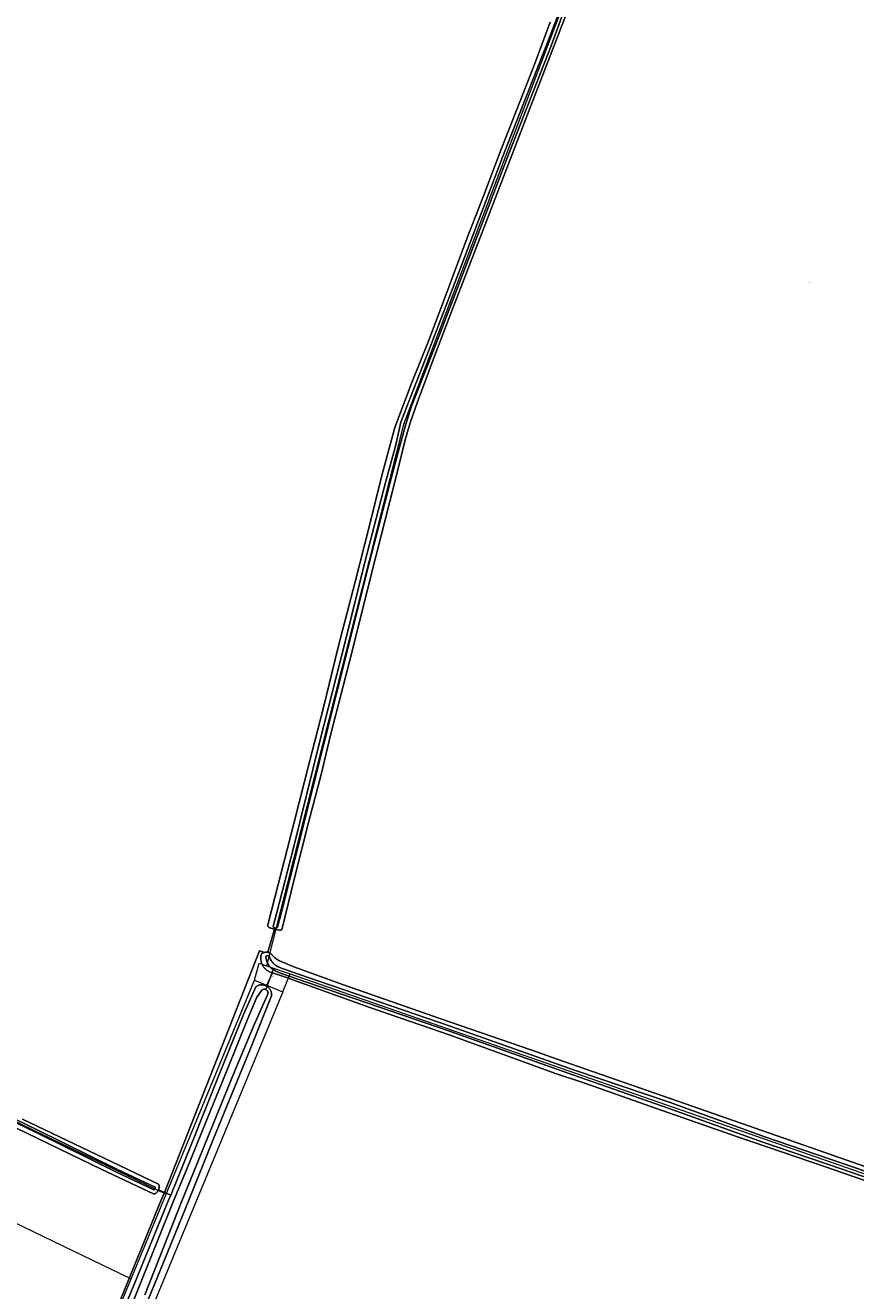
# Model space of a CAD drawing. Header units: metres. Extents: x 250001 to 257773, y 598992 to 609118.
# Tile 226 of 256: x 251808 to 252095, y 602969 to 603407. Entities that reach past the tile are written whole.
import ezdxf
from ezdxf.enums import TextEntityAlignment as Align
from ezdxf.lldxf.tags import DXFTag

# ---------------------------------------------------------------- set-up
doc = ezdxf.new("R2010")
doc.units = ezdxf.units.M
for name, color, linetype, lineweight in [('B-WE-GR-BOUWLAND-GV', 252, 'Continuous', 13), ('B-WE-GR-GRAS-GV', 252, 'Continuous', 13), ('B-WE-GR-GROENVOORZIENING-GV', 252, 'Continuous', 18), ('B-WE-KG-GRENS_PERCEEL-G', 150, 'KG-PERCEEL', 18), ('B-WE-KG-GRENS_PERCEEL-S', 150, 'Continuous', 25), ('B-WE-KW-KUNSTWERK_DUIKER-G', 252, 'Continuous', 18), ('B-WE-OG-WATER-GV', 252, 'Continuous', 18), ('B-WE-OG-WATER_SLOOT-GV', 252, 'Continuous', 18), ('X-XX-AL-REFERENTIE-G', 7, 'Continuous', 18)]:
    doc.layers.add(name, color=color, linetype=linetype, lineweight=lineweight)
doc.styles.add('NLCS-ISO', font='NLCS-ISO.ttf')
doc.styles.get("Standard").update_dxf_attribs({"font": 'NLCS-ISO.ttf'})
tags = doc.linetypes.add('KG-PERCEEL', pattern='A,5.5,-2,["P",Standard,S=1.8,R=0,X=-0.5,Y=-0.9],-2,5.5,-2,[5,NLCS.SHX,S=0.75,R=0,X=0,Y=0],-2', length=19).pattern_tags.tags
tags[6] = DXFTag(74, 10)

# ---------------------------------------------------------------- blocks, each defined once
blk = doc.blocks.new('SKG-PERCEELNUMMER-SO')
at = {"style": 'NLCS-ISO', "oblique": 10, "flags": 1}
blk.add_attdef('GEMEENTECODE', text='', height=1.8, dxfattribs=at).set_placement((0, 2.6), align=Align.MIDDLE_CENTER)
at = {"style": 'NLCS-ISO', "oblique": 10}
blk.add_attdef('SECTIE', text='', height=1.8, dxfattribs=at).set_placement((-0.5, 0), align=Align.MIDDLE_RIGHT)
blk.add_attdef('PERCEELNUMMER', text='', height=1.8, dxfattribs=at).set_placement((0.5, 0), align=Align.MIDDLE_LEFT)
blk = doc.blocks.new('BS2021-132-Xref-KAD-20210617')
at = {"layer": 'B-WE-KG-GRENS_PERCEEL-G', "flags": 128}
for points in [[(252334.67, 603488.037), (252056.169, 603574.004), (251997.34, 603422.92), (251938.611, 603268.53)], [(251938.611, 603268.53), (251891.142, 603081.181)], [(251615.412, 603118.423), (251856.378, 603002.088)], [(251603.957, 603088.904), (251844.297, 602972.873)], [(251887.005, 603076.153), (251888.592, 603082.068)], [(251888.592, 603082.068), (251891.142, 603081.181)], [(251891.142, 603081.181), (251899.371, 603078.319)], [(251896.813, 603072.133), (251899.371, 603078.319)], [(251899.371, 603078.319), (252128.302, 602998.694)], [(251896.813, 603072.133), (251832.023, 602915.478)], [(251856.378, 603002.088), (251887.005, 603076.153)], [(251887.005, 603076.153), (251896.523, 603072.216), (251896.813, 603072.133)], [(251844.297, 602972.873), (251856.378, 603002.088)], [(251817.956, 602909.174), (251844.297, 602972.873)]]:
    blk.add_lwpolyline(points, dxfattribs=at)
at = {"layer": 'B-WE-KG-GRENS_PERCEEL-S', "xscale": 0.2, "yscale": 0.2, "zscale": 0.2}
for p, values in [((252079.167, 603317.628), {'PERCEELNUMMER': '67', 'SECTIE': 'M'}), ((251892.945, 603077.565), {'PERCEELNUMMER': '69', 'SECTIE': 'M'})]:
    blk.add_blockref('SKG-PERCEELNUMMER-SO', p, dxfattribs=at).add_auto_attribs(values)
blk = doc.blocks.new('BS2021-132-Xref-BGT-GRIJS-20210617-aangepast')
at = {"layer": 'B-WE-GR-BOUWLAND-GV', "flags": 128}
for points in [[(251806.745, 603028.049), (251829.675, 603017.151), (251853.812, 603005.623), (251853.88, 603005.428), (251853.933, 603005.229), (251853.97, 603005.026), (251853.992, 603004.82), (251853.997, 603004.614), (251853.987, 603004.408), (251853.961, 603004.203), (251853.861, 603003.802), (251853.788, 603003.609), (251853.786, 603003.605), (251855.91, 603002.683), (251888.762, 603086.342), (251890.475, 603085.803), (251890.668, 603085.849), (251890.865, 603085.878), (251891.064, 603085.892), (251891.263, 603085.889), (251891.461, 603085.871), (251891.625, 603085.842), (251893.916, 603093.862), (251892.688, 603094.185), (251892.389, 603094.257), (251892.357, 603094.264), (251892.237, 603094.302), (251892.122, 603094.354), (251892.015, 603094.421), (251891.917, 603094.501), (251891.83, 603094.592), (251891.755, 603094.693), (251891.694, 603094.804), (251891.648, 603094.921), (251891.616, 603095.043), (251891.6, 603095.168), (251891.6, 603095.294), (251891.616, 603095.419), (251891.648, 603095.541), (251891.695, 603095.658), (251891.756, 603095.768), (251895.192, 603109.259), (251900.6, 603130.367), (251906.146, 603152.205), (251910.831, 603170.53), (251916.065, 603191.846), (251921.818, 603214.067), (251926.813, 603233.54), (251931.118, 603250.788), (251935.564, 603267.48), (251941.437, 603283.063), (251947.243, 603297.29), (251953.262, 603313.197), (251960.651, 603333.055), (251966.317, 603347.838), (251972.259, 603363.386), (251977.813, 603377.514), (251983.672, 603392.473), (251989.371, 603407.674)], [(252000, 603423.617), (251992.7, 603404.712), (251982.68, 603378.694), (251973.766, 603355.667), (251965.094, 603333.162), (251955.627, 603308.708), (251948.925, 603291.143), (251943.26, 603275.942), (251940.981, 603269.403), (251939.946, 603265.995), (251938.98, 603262.726), (251936.673, 603253.303), (251933.85, 603241.828), (251929.096, 603223.224), (251926.34, 603212.27), (251922.69, 603197.457), (251919.727, 603186.051), (251916.903, 603174.784), (251913.389, 603161.396), (251910.049, 603147.383), (251905.743, 603130.761), (251900.817, 603111.6), (251896.611, 603094.045), (251896.599, 603094.009), (251896.551, 603093.9), (251896.488, 603093.799), (251896.412, 603093.707), (251896.325, 603093.625), (251896.228, 603093.556), (251896.122, 603093.501), (251896.01, 603093.46), (251895.894, 603093.435), (251895.775, 603093.425), (251895.655, 603093.431), (251895.538, 603093.454), (251895.425, 603093.491), (251895.11, 603093.548), (251893.916, 603093.862), (251891.625, 603085.842), (251891.657, 603085.837), (251891.85, 603085.787), (251892.038, 603085.722), (251892.221, 603085.642), (251892.396, 603085.547), (251892.563, 603085.439), (251892.721, 603085.318), (251892.869, 603085.184), (251893.005, 603085.039), (251893.13, 603084.884), (251893.177, 603084.817), (251893.373, 603084.582), (251893.586, 603084.351), (251893.81, 603084.13), (251894.044, 603083.92), (251894.542, 603083.534), (251894.803, 603083.36), (251895.073, 603083.199), (251895.349, 603083.051), (251895.632, 603082.916), (251900.676, 603080.749), (251917.802, 603074.615), (251951.19, 603062.934), (251982.626, 603052.112), (251993.66, 603048.115), (252033.543, 603034.362), (252072.472, 603020.652), (252108.131, 603008.297)], [(252109.05, 603003.079), (252085.021, 603011.512), (252054.178, 603021.973), (252025.832, 603031.894), (252000.94, 603040.643), (251991.174, 603043.843), (251987.68, 603045.133), (251954.744, 603057.178), (251926.898, 603066.737), (251900.323, 603076.3), (251897.71, 603077.185), (251893.237, 603078.701), (251891.156, 603074.173), (251891.356, 603074.053), (251891.547, 603073.92), (251891.729, 603073.775), (251891.901, 603073.617), (251892.061, 603073.447), (251892.21, 603073.267), (251892.345, 603073.078), (251892.468, 603072.879), (251892.576, 603072.673), (251892.671, 603072.459), (251892.75, 603072.24), (251892.814, 603072.016), (251892.863, 603071.788), (251892.896, 603071.557), (251892.913, 603071.324), (251892.914, 603071.091), (251892.899, 603070.858), (251892.881, 603070.711), (251885.614, 603052.538), (251872.749, 603021.052), (251864.249, 603000), (251853.293, 602973.139), (251837.561, 602934.854)]]:
    blk.add_lwpolyline(points, dxfattribs=at)
at = {"layer": 'B-WE-GR-GRAS-GV', "flags": 128}
blk.add_lwpolyline([(251830.205, 602940.19), (251854.544, 602999.831), (251855.91, 603002.683), (251853.786, 603003.605), (251853.701, 603003.422), (251853.599, 603003.243), (251853.484, 603003.071), (251853.356, 603002.909), (251853.215, 603002.758), (251853.064, 603002.618), (251852.902, 603002.49), (251852.731, 603002.375), (251852.551, 603002.274), (251852.364, 603002.187), (251852.236, 603002.137), (251833.909, 603010.828), (251797.123, 603028.524)], dxfattribs=at)
blk.add_lwpolyline([(251890.475, 603085.803), (251888.762, 603086.342), (251855.91, 603002.683), (251858.002, 603001.775), (251865.127, 603019.173), (251875.012, 603044.162), (251883.182, 603064.334), (251887.427, 603073.876), (251887.615, 603074.014), (251887.813, 603074.137), (251888.018, 603074.247), (251888.231, 603074.343), (251888.449, 603074.424), (251888.673, 603074.489), (251888.9, 603074.539), (251889.131, 603074.574), (251889.596, 603074.595), (251889.828, 603074.581), (251890.06, 603074.552), (251890.288, 603074.506), (251890.513, 603074.446), (251890.733, 603074.37), (251890.948, 603074.278), (251891.156, 603074.173), (251893.237, 603078.701), (251892.873, 603078.825), (251892.734, 603078.869), (251892.462, 603078.969), (251892.196, 603079.084), (251891.937, 603079.214), (251891.685, 603079.357), (251891.441, 603079.515), (251891.206, 603079.685), (251890.981, 603079.868), (251890.767, 603080.063), (251890.564, 603080.27), (251890.372, 603080.488), (251890.193, 603080.716), (251890.026, 603080.953), (251889.873, 603081.2), (251889.734, 603081.454), (251889.609, 603081.716), (251889.498, 603081.984), (251889.403, 603082.258), (251889.322, 603082.536), (251889.258, 603082.819), (251889.208, 603083.105), (251889.175, 603083.393), (251889.158, 603083.683), (251889.156, 603083.973), (251889.201, 603084.551), (251889.248, 603084.837), (251889.302, 603085.084), (251889.442, 603085.225), (251889.593, 603085.355), (251889.754, 603085.473), (251889.923, 603085.577), (251890.101, 603085.667), (251890.285, 603085.743)], close=True, dxfattribs=at)
at = {"layer": 'B-WE-GR-GROENVOORZIENING-GV', "flags": 128}
blk.add_lwpolyline([(251833.303, 602942.025), (251845.312, 602970.876), (251857.275, 603000), (251858.002, 603001.775), (251855.91, 603002.683), (251854.544, 602999.831), (251830.205, 602940.19)], dxfattribs=at)
at = {"layer": 'B-WE-KW-KUNSTWERK_DUIKER-G', "flags": 128}
blk.add_lwpolyline([(251893.508, 603079.963), (251890.894, 603072.997)], dxfattribs=at)
at = {"layer": 'B-WE-OG-WATER-GV', "flags": 128}
for points in [[(252000, 603430.669), (251988.222, 603400.093), (251972.878, 603360.93), (251958.709, 603323.858), (251948.24, 603296.463), (251939.981, 603275.336), (251937.679, 603269.339), (251935.747, 603260.938), (251932.371, 603248.402), (251925.216, 603220.878), (251918.469, 603193.672), (251909.516, 603158.382), (251900.475, 603122.002), (251894.76, 603099.656), (251893.475, 603094.843), (251893.48, 603094.82), (251893.516, 603094.71), (251893.566, 603094.606), (251893.63, 603094.511), (251893.707, 603094.425), (251893.795, 603094.35), (251893.892, 603094.289), (251893.997, 603094.241), (251894.108, 603094.208), (251894.222, 603094.191), (251894.337, 603094.19), (251894.452, 603094.205), (251894.563, 603094.236), (251894.669, 603094.281), (251894.767, 603094.341), (251894.857, 603094.414), (251894.935, 603094.499), (251896.212, 603099.277), (251901.929, 603121.635), (251910.971, 603158.017), (251919.924, 603193.307), (251926.67, 603220.508), (251933.821, 603248.018), (251937.202, 603260.574), (251939.396, 603268.554), (251941.38, 603274.795), (251949.639, 603295.922), (251960.11, 603323.323), (251974.277, 603360.389), (251989.62, 603399.55), (252000, 603427.734)], [(252125.595, 603000.766), (252090.3, 603012.896), (252063.635, 603022.004), (252030.836, 603033.822), (251997.721, 603045.095), (251955.065, 603060.113), (251905.596, 603077.113), (251896.601, 603080.179), (251894.92, 603080.947), (251894.656, 603081.1), (251894.401, 603081.266), (251894.154, 603081.446), (251893.918, 603081.639), (251893.691, 603081.843), (251893.476, 603082.059), (251893.081, 603082.524), (251892.902, 603082.771), (251892.737, 603083.027), (251892.585, 603083.292), (251892.447, 603083.564), (251892.324, 603083.843), (251892.215, 603084.128), (251892.144, 603084.345), (251892.093, 603084.412), (251892.017, 603084.488), (251891.931, 603084.553), (251891.835, 603084.604), (251891.734, 603084.641), (251891.628, 603084.662), (251891.52, 603084.667), (251891.413, 603084.656), (251891.309, 603084.63), (251891.209, 603084.588), (251891.117, 603084.532), (251891.034, 603084.463), (251890.962, 603084.383), (251890.974, 603084.175), (251891.005, 603083.867), (251891.051, 603083.561), (251891.114, 603083.258), (251891.192, 603082.959), (251891.285, 603082.664), (251891.394, 603082.374), (251891.517, 603082.09), (251891.655, 603081.813), (251891.807, 603081.544), (251891.973, 603081.282), (251892.152, 603081.03), (251892.344, 603080.787), (251892.518, 603080.612), (251892.811, 603080.348), (251893.117, 603080.099), (251893.435, 603079.867), (251893.765, 603079.651), (251894.139, 603079.435), (251895.972, 603078.597), (251905.045, 603075.505), (251954.506, 603058.507), (251997.193, 603043.435), (252030.175, 603031.935), (252062.973, 603020.117), (252089.651, 603011.004), (252125.018, 602998.85)], [(251788.374, 603034.545), (251811.172, 603023.587), (251839.191, 603009.749), (251852.165, 603003.625), (251852.176, 603003.628), (251852.272, 603003.664), (251852.36, 603003.714), (251852.44, 603003.778), (251852.51, 603003.853), (251852.566, 603003.938), (251852.609, 603004.031), (251852.637, 603004.13), (251852.649, 603004.231), (251852.646, 603004.333), (251852.626, 603004.433), (251852.591, 603004.529), (251839.626, 603010.65), (251811.61, 603024.486), (251788.807, 603035.447)], [(251849.06, 602967.287), (251861.946, 603000), (251865.883, 603009.58), (251872.789, 603026.662), (251880.239, 603044.75), (251887.1, 603061.33), (251890.537, 603069.058), (251891.519, 603071.162), (251891.528, 603071.179), (251891.59, 603071.308), (251891.636, 603071.442), (251891.668, 603071.58), (251891.683, 603071.721), (251891.682, 603071.863), (251891.666, 603072.004), (251891.634, 603072.143), (251891.586, 603072.277), (251891.524, 603072.404), (251891.448, 603072.524), (251891.359, 603072.634), (251891.257, 603072.734), (251891.146, 603072.822), (251891.025, 603072.897), (251890.897, 603072.957), (251890.762, 603073.003), (251890.623, 603073.033), (251890.482, 603073.048), (251890.34, 603073.047), (251890.199, 603073.029), (251890.061, 603072.996), (251889.928, 603072.948), (251889.8, 603072.885), (251889.681, 603072.808), (251889.571, 603072.718), (251887.806, 603070.353), (251884.465, 603062.311), (251877.83, 603045.728), (251870.382, 603027.645), (251863.475, 603010.561), (251859.135, 603000), (251839.591, 602951.431)]]:
    blk.add_lwpolyline(points, dxfattribs=at)
at = {"layer": 'B-WE-OG-WATER_SLOOT-GV', "flags": 128}
for points in [[(251989.371, 603407.674), (251983.672, 603392.473), (251977.813, 603377.514), (251972.259, 603363.386), (251966.317, 603347.838), (251960.651, 603333.055), (251953.262, 603313.197), (251947.243, 603297.29), (251941.437, 603283.063), (251935.564, 603267.48), (251931.118, 603250.788), (251926.813, 603233.54), (251921.818, 603214.067), (251916.065, 603191.846), (251910.831, 603170.53), (251906.146, 603152.205), (251900.6, 603130.367), (251895.192, 603109.259), (251891.756, 603095.768), (251891.695, 603095.658), (251891.648, 603095.541), (251891.616, 603095.419), (251891.6, 603095.294), (251891.6, 603095.168), (251891.616, 603095.043), (251891.648, 603094.921), (251891.694, 603094.804), (251891.755, 603094.693), (251891.83, 603094.592), (251891.917, 603094.501), (251892.015, 603094.421), (251892.122, 603094.354), (251892.237, 603094.302), (251892.357, 603094.264), (251892.389, 603094.257), (251892.688, 603094.185), (251893.916, 603093.862), (251895.11, 603093.548), (251895.425, 603093.491), (251895.538, 603093.454), (251895.655, 603093.431), (251895.775, 603093.425), (251895.894, 603093.435), (251896.01, 603093.46), (251896.122, 603093.501), (251896.228, 603093.556), (251896.325, 603093.625), (251896.412, 603093.707), (251896.488, 603093.799), (251896.551, 603093.9), (251896.599, 603094.009), (251896.611, 603094.045), (251900.817, 603111.6), (251905.743, 603130.761), (251910.049, 603147.383), (251913.389, 603161.396), (251916.903, 603174.784), (251919.727, 603186.051), (251922.69, 603197.457), (251926.34, 603212.27), (251929.096, 603223.224), (251933.85, 603241.828), (251936.673, 603253.303), (251938.98, 603262.726), (251939.946, 603265.995), (251940.981, 603269.403), (251943.26, 603275.942), (251948.925, 603291.143), (251955.627, 603308.708), (251965.094, 603333.162), (251973.766, 603355.667), (251982.68, 603378.694), (251992.7, 603404.712), (252000, 603423.617)], [(252000, 603427.734), (251989.62, 603399.55), (251974.277, 603360.389), (251960.11, 603323.323), (251949.639, 603295.922), (251941.38, 603274.795), (251939.396, 603268.554), (251937.202, 603260.574), (251933.821, 603248.018), (251926.67, 603220.508), (251919.924, 603193.307), (251910.971, 603158.017), (251901.929, 603121.635), (251896.212, 603099.277), (251894.935, 603094.499), (251894.857, 603094.414), (251894.767, 603094.341), (251894.669, 603094.281), (251894.563, 603094.236), (251894.452, 603094.205), (251894.337, 603094.19), (251894.222, 603094.191), (251894.108, 603094.208), (251893.997, 603094.241), (251893.892, 603094.289), (251893.795, 603094.35), (251893.707, 603094.425), (251893.63, 603094.511), (251893.566, 603094.606), (251893.516, 603094.71), (251893.48, 603094.82), (251893.475, 603094.843), (251894.76, 603099.656), (251900.475, 603122.002), (251909.516, 603158.382), (251918.469, 603193.672), (251925.216, 603220.878), (251932.371, 603248.402), (251935.747, 603260.938), (251937.679, 603269.339), (251939.981, 603275.336), (251948.24, 603296.463), (251958.709, 603323.858), (251972.878, 603360.93), (251988.222, 603400.093), (252000, 603430.669)], [(252108.131, 603008.297), (252072.472, 603020.652), (252033.543, 603034.362), (251993.66, 603048.115), (251982.626, 603052.112), (251951.19, 603062.934), (251917.802, 603074.615), (251900.676, 603080.749), (251895.632, 603082.916), (251895.349, 603083.051), (251895.073, 603083.199), (251894.803, 603083.36), (251894.542, 603083.534), (251894.044, 603083.92), (251893.81, 603084.13), (251893.586, 603084.351), (251893.373, 603084.582), (251893.177, 603084.817), (251893.13, 603084.884), (251893.005, 603085.039), (251892.869, 603085.184), (251892.721, 603085.318), (251892.563, 603085.439), (251892.396, 603085.547), (251892.221, 603085.642), (251892.038, 603085.722), (251891.85, 603085.787), (251891.657, 603085.837), (251891.625, 603085.842), (251891.461, 603085.871), (251891.263, 603085.889), (251891.064, 603085.892), (251890.865, 603085.878), (251890.668, 603085.849), (251890.475, 603085.803), (251890.285, 603085.743), (251890.101, 603085.667), (251889.923, 603085.577), (251889.754, 603085.473), (251889.593, 603085.355), (251889.442, 603085.225), (251889.302, 603085.084), (251889.248, 603084.837), (251889.201, 603084.551), (251889.156, 603083.973), (251889.158, 603083.683), (251889.175, 603083.393), (251889.208, 603083.105), (251889.258, 603082.819), (251889.322, 603082.536), (251889.403, 603082.258), (251889.498, 603081.984), (251889.609, 603081.716), (251889.734, 603081.454), (251889.873, 603081.2), (251890.026, 603080.953), (251890.193, 603080.716), (251890.372, 603080.488), (251890.564, 603080.27), (251890.767, 603080.063), (251890.981, 603079.868), (251891.206, 603079.685), (251891.441, 603079.515), (251891.685, 603079.357), (251891.937, 603079.214), (251892.196, 603079.084), (251892.462, 603078.969), (251892.734, 603078.869), (251892.873, 603078.825), (251893.237, 603078.701), (251897.71, 603077.185), (251900.323, 603076.3), (251926.898, 603066.737), (251954.744, 603057.178), (251987.68, 603045.133), (251991.174, 603043.843), (252000.94, 603040.643), (252025.832, 603031.894), (252054.178, 603021.973), (252085.021, 603011.512), (252109.05, 603003.079)], [(252125.018, 602998.85), (252089.651, 603011.004), (252062.973, 603020.117), (252030.175, 603031.935), (251997.193, 603043.435), (251954.506, 603058.507), (251905.045, 603075.505), (251895.972, 603078.597), (251894.139, 603079.435), (251893.765, 603079.651), (251893.435, 603079.867), (251893.117, 603080.099), (251892.811, 603080.348), (251892.518, 603080.612), (251892.344, 603080.787), (251892.152, 603081.03), (251891.973, 603081.282), (251891.807, 603081.544), (251891.655, 603081.813), (251891.517, 603082.09), (251891.394, 603082.374), (251891.285, 603082.664), (251891.192, 603082.959), (251891.114, 603083.258), (251891.051, 603083.561), (251891.005, 603083.867), (251890.974, 603084.175), (251890.962, 603084.383), (251891.034, 603084.463), (251891.117, 603084.532), (251891.209, 603084.588), (251891.309, 603084.63), (251891.413, 603084.656), (251891.52, 603084.667), (251891.628, 603084.662), (251891.734, 603084.641), (251891.835, 603084.604), (251891.931, 603084.553), (251892.017, 603084.488), (251892.093, 603084.412), (251892.144, 603084.345), (251892.215, 603084.128), (251892.324, 603083.843), (251892.447, 603083.564), (251892.585, 603083.292), (251892.737, 603083.027), (251892.902, 603082.771), (251893.081, 603082.524), (251893.476, 603082.059), (251893.691, 603081.843), (251893.918, 603081.639), (251894.154, 603081.446), (251894.401, 603081.266), (251894.656, 603081.1), (251894.92, 603080.947), (251896.601, 603080.179), (251905.596, 603077.113), (251955.065, 603060.113), (251997.721, 603045.095), (252030.836, 603033.822), (252063.635, 603022.004), (252090.3, 603012.896), (252125.595, 603000.766)], [(251797.123, 603028.524), (251833.909, 603010.828), (251852.236, 603002.137), (251852.364, 603002.187), (251852.551, 603002.274), (251852.731, 603002.375), (251852.902, 603002.49), (251853.064, 603002.618), (251853.215, 603002.758), (251853.356, 603002.909), (251853.484, 603003.071), (251853.599, 603003.243), (251853.701, 603003.422), (251853.786, 603003.605), (251853.788, 603003.609), (251853.861, 603003.802), (251853.961, 603004.203), (251853.987, 603004.408), (251853.997, 603004.614), (251853.992, 603004.82), (251853.97, 603005.026), (251853.933, 603005.229), (251853.88, 603005.428), (251853.812, 603005.623), (251829.675, 603017.151), (251806.745, 603028.049)], [(251788.807, 603035.447), (251811.61, 603024.486), (251839.626, 603010.65), (251852.591, 603004.529), (251852.626, 603004.433), (251852.646, 603004.333), (251852.649, 603004.231), (251852.637, 603004.13), (251852.609, 603004.031), (251852.566, 603003.938), (251852.51, 603003.853), (251852.44, 603003.778), (251852.36, 603003.714), (251852.272, 603003.664), (251852.176, 603003.628), (251852.165, 603003.625), (251839.191, 603009.749), (251811.172, 603023.587), (251788.374, 603034.545)], [(251837.561, 602934.854), (251853.293, 602973.139), (251864.249, 603000), (251872.749, 603021.052), (251885.614, 603052.538), (251892.881, 603070.711), (251892.899, 603070.858), (251892.914, 603071.091), (251892.913, 603071.324), (251892.896, 603071.557), (251892.863, 603071.788), (251892.814, 603072.016), (251892.75, 603072.24), (251892.671, 603072.459), (251892.576, 603072.673), (251892.468, 603072.879), (251892.345, 603073.078), (251892.21, 603073.267), (251892.061, 603073.447), (251891.901, 603073.617), (251891.729, 603073.775), (251891.547, 603073.92), (251891.356, 603074.053), (251891.156, 603074.173), (251890.948, 603074.278), (251890.733, 603074.37), (251890.513, 603074.446), (251890.288, 603074.506), (251890.06, 603074.552), (251889.828, 603074.581), (251889.596, 603074.595), (251889.131, 603074.574), (251888.9, 603074.539), (251888.673, 603074.489), (251888.449, 603074.424), (251888.231, 603074.343), (251888.018, 603074.247), (251887.813, 603074.137), (251887.615, 603074.014), (251887.427, 603073.876), (251883.182, 603064.334), (251875.012, 603044.162), (251865.127, 603019.173), (251858.002, 603001.775), (251857.275, 603000), (251845.312, 602970.876), (251833.303, 602942.025)], [(251839.591, 602951.431), (251859.135, 603000), (251863.475, 603010.561), (251870.382, 603027.645), (251877.83, 603045.728), (251884.465, 603062.311), (251887.806, 603070.353), (251889.571, 603072.718), (251889.681, 603072.808), (251889.8, 603072.885), (251889.928, 603072.948), (251890.061, 603072.996), (251890.199, 603073.029), (251890.34, 603073.047), (251890.482, 603073.048), (251890.623, 603073.033), (251890.762, 603073.003), (251890.897, 603072.957), (251891.025, 603072.897), (251891.146, 603072.822), (251891.257, 603072.734), (251891.359, 603072.634), (251891.448, 603072.524), (251891.524, 603072.404), (251891.586, 603072.277), (251891.634, 603072.143), (251891.666, 603072.004), (251891.682, 603071.863), (251891.683, 603071.721), (251891.668, 603071.58), (251891.636, 603071.442), (251891.59, 603071.308), (251891.528, 603071.179), (251891.519, 603071.162), (251890.537, 603069.058), (251887.1, 603061.33), (251880.239, 603044.75), (251872.789, 603026.662), (251865.883, 603009.58), (251861.946, 603000), (251849.06, 602967.287)]]:
    blk.add_lwpolyline(points, dxfattribs=at)

msp = doc.modelspace()

# ---------------------------------------------------------------- block references
at = {"layer": 'X-XX-AL-REFERENTIE-G'}
for name in ['BS2021-132-Xref-BGT-GRIJS-20210617-aangepast', 'BS2021-132-Xref-KAD-20210617']:
    msp.add_blockref(name, (0, 0), dxfattribs=at)

doc.saveas('drawing.dxf')
